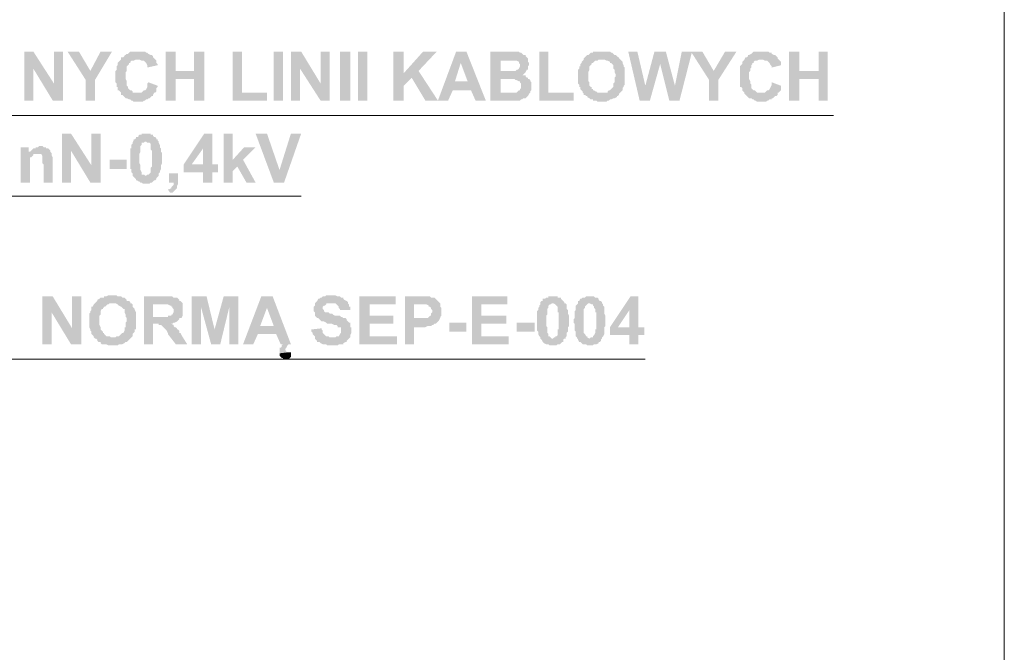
# Model space of a CAD drawing. Header units: inches. Extents: x -5286 to 1958, y -185 to 1019.
# Tile 35 of 62: x -4605 to -4509, y 159 to 221. Entities that reach past the tile are written whole.
import ezdxf

# ---------------------------------------------------------------- set-up
doc = ezdxf.new("R2010")
doc.units = ezdxf.units.IN
doc.header["$MEASUREMENT"] = 0
doc.layers.add('SCHEMAT', color=7, linetype='CONTINUOUS', lineweight=9)

msp = doc.modelspace()

# ---------------------------------------------------------------- hatches: boundary and pattern name
at = {"layer": 'SCHEMAT', "linetype": 'Continuous'}
for points in [[(-4603.941, 217.667), (-4604.83, 217.667), (-4604.83, 212.889), (-4603.941, 212.889), (-4603.941, 216)], [(-4603.941, 217.667), (-4603.941, 216), (-4602.052, 212.889), (-4601.941, 214.556)], [(-4601.052, 217.667), (-4601.941, 217.667), (-4601.941, 214.556), (-4602.052, 212.889), (-4601.052, 212.889)], [(-4599.497, 217.667), (-4600.608, 217.667), (-4598.83, 214.889), (-4598.386, 215.778)], [(-4596.275, 217.667), (-4597.386, 217.667), (-4598.386, 215.778), (-4598.83, 214.889), (-4598.83, 212.889), (-4597.941, 212.889), (-4597.941, 214.889)], [(-4593.719, 217.667), (-4594.052, 217.667), (-4594.275, 217.667), (-4594.497, 217.667), (-4594.608, 217.556), (-4594.719, 217.445), (-4594.83, 217.445), (-4594.941, 217.334), (-4595.052, 217.334), (-4595.052, 217.223), (-4595.164, 217.112), (-4595.275, 217.112), (-4595.386, 217.112), (-4595.386, 216.889), (-4595.497, 216.778), (-4595.608, 216.667), (-4595.719, 216.556), (-4595.719, 216.445), (-4595.719, 216.334), (-4595.83, 216.223), (-4595.83, 215.889), (-4595.941, 215.778), (-4595.941, 214.667), (-4595.83, 214.556), (-4595.83, 214.223), (-4595.719, 214.223), (-4595.719, 214.112), (-4595.719, 213.889), (-4595.608, 213.889), (-4595.497, 213.778), (-4595.386, 213.667), (-4595.386, 213.556), (-4595.386, 213.445), (-4595.275, 213.445), (-4595.164, 213.334), (-4595.052, 213.223), (-4594.941, 213.112), (-4594.83, 213.112), (-4594.608, 213), (-4594.497, 213), (-4594.386, 212.889), (-4594.275, 212.889), (-4594.164, 212.778), (-4593.275, 212.778), (-4593.164, 212.889), (-4593.052, 212.889), (-4592.941, 213), (-4592.83, 213), (-4592.719, 213.112), (-4592.608, 213.112), (-4592.497, 213.223), (-4592.386, 213.334), (-4592.275, 213.334), (-4592.275, 213.445), (-4592.164, 213.667), (-4593.941, 213.667), (-4594.052, 213.667), (-4594.275, 213.667), (-4594.275, 213.778), (-4594.386, 213.889), (-4594.497, 213.889), (-4594.608, 214), (-4594.719, 214.112), (-4594.719, 214.223), (-4594.83, 214.334), (-4594.83, 214.445), (-4594.83, 214.556), (-4594.83, 214.778), (-4594.941, 215), (-4594.941, 215.667), (-4594.83, 215.778), (-4594.83, 216), (-4594.83, 216.112), (-4594.83, 216.223), (-4594.719, 216.334), (-4594.608, 216.445), (-4594.608, 216.556), (-4594.497, 216.556), (-4594.497, 216.667), (-4594.386, 216.778), (-4594.275, 216.778), (-4594.164, 216.778), (-4593.941, 216.889), (-4592.052, 216.889), (-4592.164, 217), (-4592.275, 217.112), (-4592.275, 217.223), (-4592.386, 217.334), (-4592.497, 217.334), (-4592.719, 217.445), (-4592.83, 217.556), (-4592.941, 217.556), (-4593.052, 217.667), (-4593.164, 217.667), (-4593.275, 217.667), (-4593.608, 217.667)], [(-4590.052, 217.667), (-4591.052, 217.667), (-4591.052, 212.889), (-4590.052, 212.889), (-4590.052, 215), (-4588.275, 215), (-4590.052, 215.778)], [(-4587.275, 217.667), (-4588.275, 217.667), (-4588.275, 215.778), (-4590.052, 215.778), (-4588.275, 215), (-4588.275, 212.889), (-4587.275, 212.889)], [(-4583.608, 217.667), (-4584.497, 217.667), (-4584.497, 212.889), (-4581.164, 212.889), (-4581.164, 213.667), (-4583.608, 213.667)], [(-4579.608, 212.889), (-4579.608, 217.667), (-4580.497, 217.667), (-4580.497, 212.889)], [(-4577.83, 217.667), (-4578.83, 217.667), (-4578.83, 212.889), (-4577.941, 212.889), (-4577.941, 216)], [(-4577.83, 217.667), (-4577.941, 216), (-4575.941, 212.889), (-4575.941, 214.556)], [(-4575.052, 217.667), (-4575.941, 217.667), (-4575.941, 214.556), (-4575.941, 212.889), (-4575.052, 212.889)], [(-4573.052, 212.889), (-4573.052, 217.667), (-4574.052, 217.667), (-4574.052, 212.889)], [(-4571.386, 212.889), (-4571.386, 217.667), (-4572.275, 217.667), (-4572.275, 212.889)], [(-4567.83, 217.667), (-4568.83, 217.667), (-4568.83, 212.889), (-4567.83, 212.889), (-4567.83, 214.334), (-4567.052, 215.112), (-4567.83, 215.556)], [(-4564.608, 217.667), (-4565.941, 217.667), (-4567.83, 215.556), (-4567.052, 215.112), (-4565.719, 212.889), (-4564.497, 212.889), (-4566.386, 215.778)], [(-4561.719, 217.667), (-4562.719, 217.667), (-4564.497, 212.889), (-4563.497, 212.889), (-4563.052, 213.889), (-4561.275, 213.889), (-4562.83, 214.778), (-4562.275, 216.556)], [(-4561.719, 217.667), (-4562.275, 216.556), (-4561.608, 214.778), (-4562.83, 214.778), (-4561.275, 213.889), (-4560.83, 212.889), (-4559.83, 212.889)], [(-4557.386, 217.667), (-4559.386, 217.667), (-4559.386, 212.889), (-4556.497, 212.889), (-4556.386, 213), (-4556.275, 213), (-4556.164, 213.112), (-4556.052, 213.112), (-4555.941, 213.112), (-4555.83, 213.223), (-4555.719, 213.334), (-4555.608, 213.556), (-4555.497, 213.667), (-4558.386, 213.667), (-4558.386, 215), (-4555.608, 215), (-4555.719, 215), (-4555.719, 215.112), (-4555.83, 215.112), (-4555.941, 215.223), (-4555.941, 215.334), (-4556.164, 215.334), (-4556.275, 215.334), (-4556.164, 215.445), (-4556.052, 215.556), (-4555.941, 215.667), (-4558.386, 215.778), (-4558.386, 216.778), (-4557.83, 216.778), (-4555.719, 216.889), (-4555.719, 217), (-4555.83, 217.112), (-4555.941, 217.223), (-4555.941, 217.334), (-4556.164, 217.334), (-4556.275, 217.445), (-4556.386, 217.556), (-4556.497, 217.556), (-4556.608, 217.667), (-4557.275, 217.667)], [(-4553.719, 217.667), (-4554.608, 217.667), (-4554.608, 212.889), (-4551.275, 212.889), (-4551.275, 213.667), (-4553.719, 213.667)], [(-4548.497, 217.667), (-4548.941, 217.667), (-4549.052, 217.667), (-4549.386, 217.667), (-4549.386, 217.556), (-4549.608, 217.556), (-4549.719, 217.445), (-4549.83, 217.334), (-4549.941, 217.334), (-4550.052, 217.223), (-4550.164, 217.112), (-4550.275, 217), (-4550.275, 216.889), (-4548.275, 216.889), (-4548.052, 216.778), (-4547.941, 216.778), (-4547.719, 216.667), (-4547.719, 216.556), (-4547.608, 216.556), (-4547.497, 216.445), (-4547.386, 216.334), (-4547.386, 216.223), (-4547.386, 216.112), (-4547.386, 216), (-4547.275, 215.889), (-4547.275, 215.667), (-4547.164, 215.445), (-4547.164, 215.223), (-4547.275, 215.112), (-4547.275, 214.667), (-4547.386, 214.556), (-4547.386, 214.445), (-4547.386, 214.334), (-4547.386, 214.223), (-4547.497, 214.112), (-4547.608, 214), (-4547.719, 213.889), (-4547.83, 213.889), (-4547.941, 213.778), (-4547.941, 213.667), (-4548.164, 213.667), (-4548.275, 213.667), (-4548.497, 213.667), (-4546.83, 213.556), (-4546.719, 213.667), (-4546.608, 213.778), (-4546.497, 213.889), (-4546.497, 214.112), (-4546.386, 214.223), (-4546.386, 214.334), (-4546.275, 214.445), (-4546.275, 214.667), (-4546.275, 214.778), (-4546.275, 215.667), (-4546.275, 215.889), (-4546.275, 216.112), (-4546.386, 216.223), (-4546.386, 216.334), (-4546.497, 216.556), (-4546.497, 216.667), (-4546.608, 216.778), (-4546.719, 216.889), (-4546.83, 217), (-4546.83, 217.112), (-4546.941, 217.112), (-4547.052, 217.223), (-4547.164, 217.334), (-4547.275, 217.334), (-4547.386, 217.445), (-4547.497, 217.556), (-4547.608, 217.556), (-4547.719, 217.667), (-4547.941, 217.667), (-4548.164, 217.667), (-4548.386, 217.667)], [(-4545.052, 217.667), (-4545.941, 217.667), (-4544.83, 212.889), (-4544.275, 214.334)], [(-4542.275, 217.667), (-4543.386, 217.667), (-4544.275, 214.334), (-4544.83, 212.889), (-4543.83, 212.889), (-4542.83, 216.445)], [(-4542.275, 217.667), (-4542.83, 216.445), (-4541.941, 212.889), (-4541.386, 214.334)], [(-4539.719, 217.667), (-4540.719, 217.667), (-4541.386, 214.334), (-4541.941, 212.889), (-4540.941, 212.889)], [(-4538.719, 217.667), (-4539.83, 217.667), (-4538.052, 214.889), (-4537.608, 215.778)], [(-4535.386, 217.667), (-4536.497, 217.667), (-4537.608, 215.778), (-4538.052, 214.889), (-4538.052, 212.889), (-4537.164, 212.889), (-4537.164, 214.889)], [(-4532.83, 217.667), (-4533.275, 217.667), (-4533.386, 217.667), (-4533.719, 217.667), (-4533.83, 217.556), (-4533.941, 217.445), (-4534.164, 217.334), (-4534.275, 217.334), (-4534.275, 217.223), (-4534.386, 217.112), (-4534.497, 217.112), (-4534.608, 216.889), (-4534.719, 216.778), (-4534.83, 216.667), (-4534.83, 216.556), (-4534.83, 216.445), (-4534.941, 216.334), (-4535.052, 216.223), (-4535.052, 215.889), (-4535.052, 215.778), (-4535.052, 214.667), (-4535.052, 214.556), (-4535.052, 214.223), (-4534.941, 214.223), (-4534.83, 214.112), (-4534.83, 213.889), (-4534.719, 213.778), (-4534.608, 213.667), (-4534.608, 213.556), (-4534.497, 213.445), (-4534.386, 213.334), (-4534.275, 213.223), (-4534.164, 213.112), (-4534.052, 213.112), (-4533.941, 213.112), (-4533.83, 213), (-4533.719, 213), (-4533.608, 212.889), (-4533.497, 212.889), (-4533.386, 212.778), (-4532.497, 212.778), (-4532.386, 212.889), (-4532.275, 212.889), (-4532.164, 213), (-4531.941, 213), (-4531.941, 213.112), (-4531.83, 213.112), (-4531.719, 213.223), (-4531.608, 213.334), (-4531.497, 213.334), (-4531.386, 213.445), (-4531.386, 213.667), (-4533.164, 213.667), (-4533.275, 213.667), (-4533.386, 213.667), (-4533.497, 213.778), (-4533.608, 213.889), (-4533.719, 213.889), (-4533.83, 214), (-4533.941, 214.112), (-4533.941, 214.223), (-4533.941, 214.334), (-4533.941, 214.445), (-4534.052, 214.556), (-4534.052, 214.778), (-4534.164, 215), (-4534.164, 215.667), (-4534.052, 215.778), (-4534.052, 216), (-4533.941, 216.112), (-4533.941, 216.223), (-4533.941, 216.334), (-4533.83, 216.445), (-4533.83, 216.556), (-4533.719, 216.556), (-4533.719, 216.667), (-4533.608, 216.778), (-4533.386, 216.778), (-4533.164, 216.889), (-4531.275, 216.889), (-4531.386, 217), (-4531.386, 217.112), (-4531.497, 217.223), (-4531.608, 217.334), (-4531.719, 217.334), (-4531.941, 217.445), (-4531.941, 217.556), (-4532.164, 217.556), (-4532.275, 217.667), (-4532.386, 217.667), (-4532.497, 217.667)], [(-4529.275, 217.667), (-4530.275, 217.667), (-4530.275, 212.889), (-4529.275, 212.889), (-4529.275, 215), (-4527.386, 215), (-4529.275, 215.778)], [(-4526.497, 217.667), (-4527.386, 217.667), (-4527.386, 215.778), (-4529.275, 215.778), (-4527.386, 215), (-4527.386, 212.889), (-4526.497, 212.889)], [(-4592.052, 216.889), (-4593.719, 216.889), (-4593.608, 216.889), (-4593.386, 216.778), (-4593.164, 216.778), (-4593.052, 216.667), (-4592.941, 216.556), (-4592.83, 216.334), (-4592.83, 216.223), (-4592.83, 216.112), (-4591.83, 216.334), (-4591.83, 216.445), (-4591.941, 216.556), (-4591.941, 216.667), (-4591.941, 216.778)], [(-4555.719, 216.889), (-4557.83, 216.778), (-4556.83, 216.778), (-4556.608, 216.667), (-4556.608, 216.556), (-4556.497, 216.445), (-4556.497, 216.223), (-4556.608, 216), (-4556.719, 215.889), (-4556.83, 215.889), (-4556.941, 215.778), (-4558.386, 215.778), (-4555.941, 215.667), (-4555.83, 215.889), (-4555.719, 215.889), (-4555.719, 216), (-4555.719, 216.223), (-4555.608, 216.334), (-4555.608, 216.556), (-4555.719, 216.667), (-4555.719, 216.778)], [(-4550.275, 216.889), (-4550.386, 216.778), (-4550.497, 216.667), (-4550.497, 216.556), (-4550.608, 216.445), (-4550.608, 216.223), (-4550.719, 216.223), (-4550.719, 216), (-4550.83, 215.889), (-4550.83, 214.556), (-4550.719, 214.445), (-4550.719, 214.223), (-4550.608, 214.223), (-4550.608, 214), (-4550.497, 213.889), (-4550.386, 213.778), (-4550.386, 213.667), (-4550.275, 213.556), (-4550.275, 213.445), (-4550.164, 213.445), (-4550.052, 213.334), (-4549.941, 213.334), (-4549.941, 213.223), (-4549.719, 213.112), (-4549.608, 213), (-4549.386, 213), (-4549.386, 212.889), (-4549.052, 212.889), (-4548.941, 212.778), (-4548.052, 212.778), (-4547.941, 212.889), (-4547.83, 212.889), (-4547.719, 213), (-4547.608, 213), (-4547.386, 213.112), (-4547.275, 213.112), (-4547.052, 213.223), (-4547.052, 213.334), (-4546.941, 213.334), (-4546.83, 213.445), (-4546.83, 213.556), (-4548.497, 213.667), (-4548.719, 213.667), (-4548.83, 213.667), (-4548.941, 213.667), (-4549.052, 213.778), (-4549.164, 213.778), (-4549.275, 213.889), (-4549.386, 213.889), (-4549.386, 214), (-4549.497, 214), (-4549.497, 214.223), (-4549.608, 214.223), (-4549.719, 214.334), (-4549.719, 214.445), (-4549.719, 214.556), (-4549.719, 214.667), (-4549.83, 214.778), (-4549.83, 215.334), (-4549.83, 215.667), (-4549.719, 215.889), (-4549.719, 216), (-4549.719, 216.112), (-4549.719, 216.223), (-4549.608, 216.334), (-4549.497, 216.445), (-4549.497, 216.556), (-4549.386, 216.556), (-4549.275, 216.667), (-4549.164, 216.778), (-4549.052, 216.778), (-4548.941, 216.778), (-4548.83, 216.889), (-4548.497, 216.889)], [(-4531.275, 216.889), (-4532.941, 216.889), (-4532.83, 216.889), (-4532.608, 216.778), (-4532.497, 216.778), (-4532.386, 216.778), (-4532.275, 216.667), (-4532.164, 216.556), (-4532.052, 216.334), (-4531.941, 216.223), (-4531.941, 216.112), (-4531.052, 216.334), (-4531.052, 216.445), (-4531.052, 216.556), (-4531.052, 216.667), (-4531.164, 216.778)], [(-4592.719, 214.667), (-4592.83, 214.556), (-4592.83, 214.445), (-4592.83, 214.223), (-4592.941, 214), (-4593.052, 213.889), (-4593.164, 213.889), (-4593.275, 213.778), (-4593.386, 213.667), (-4593.497, 213.667), (-4593.719, 213.667), (-4592.164, 213.667), (-4592.052, 213.667), (-4591.941, 213.778), (-4591.941, 213.889), (-4591.941, 214.112), (-4591.83, 214.223), (-4591.83, 214.334)], [(-4555.608, 215), (-4557.608, 215), (-4557.052, 215), (-4556.941, 214.889), (-4556.83, 214.889), (-4556.608, 214.778), (-4556.497, 214.778), (-4556.497, 214.667), (-4556.386, 214.556), (-4556.386, 214.112), (-4556.497, 214), (-4556.497, 213.889), (-4556.608, 213.889), (-4556.719, 213.778), (-4556.83, 213.667), (-4558.386, 213.667), (-4555.497, 213.667), (-4555.497, 213.778), (-4555.386, 213.889), (-4555.386, 214.223), (-4555.386, 214.445), (-4555.386, 214.667), (-4555.497, 214.778), (-4555.497, 214.889)], [(-4531.941, 214.667), (-4531.941, 214.556), (-4531.941, 214.445), (-4532.052, 214.223), (-4532.164, 214), (-4532.275, 213.889), (-4532.386, 213.889), (-4532.497, 213.778), (-4532.608, 213.667), (-4532.719, 213.667), (-4532.83, 213.667), (-4532.941, 213.667), (-4531.386, 213.667), (-4531.275, 213.667), (-4531.164, 213.778), (-4531.052, 213.889), (-4531.052, 214.112), (-4531.052, 214.223), (-4531.052, 214.334)], [(-4600.275, 209.667), (-4601.164, 209.667), (-4601.164, 204.889), (-4600.275, 204.889), (-4600.275, 208)], [(-4600.275, 209.667), (-4600.275, 208), (-4598.386, 204.889), (-4598.275, 206.556)], [(-4597.386, 209.667), (-4598.275, 209.667), (-4598.275, 206.556), (-4598.386, 204.889), (-4597.386, 204.889)], [(-4592.941, 209.667), (-4593.386, 209.667), (-4593.386, 209.556), (-4593.608, 209.556), (-4593.719, 209.445), (-4593.719, 209.334), (-4593.941, 209.334), (-4593.941, 209.223), (-4594.052, 209.112), (-4594.164, 209.112), (-4594.164, 209), (-4594.275, 208.778), (-4594.275, 208.667), (-4594.386, 208.556), (-4594.386, 208.223), (-4594.497, 208.223), (-4594.497, 207.556), (-4594.497, 207.334), (-4594.497, 207.223), (-4594.497, 207.112), (-4594.497, 206.889), (-4594.497, 206.223), (-4594.386, 206.223), (-4594.386, 205.889), (-4594.275, 205.778), (-4594.275, 205.667), (-4594.275, 205.556), (-4594.164, 205.445), (-4594.052, 205.334), (-4593.941, 205.223), (-4593.941, 205.112), (-4593.83, 205.112), (-4593.719, 205), (-4593.608, 205), (-4593.497, 204.889), (-4593.386, 204.889), (-4593.275, 204.778), (-4592.608, 204.778), (-4592.497, 204.889), (-4592.386, 204.889), (-4592.275, 205), (-4592.164, 205.112), (-4592.052, 205.112), (-4591.941, 205.223), (-4591.941, 205.334), (-4591.83, 205.445), (-4591.719, 205.556), (-4593.052, 205.556), (-4593.164, 205.667), (-4593.275, 205.667), (-4593.386, 205.667), (-4593.386, 205.778), (-4593.386, 205.889), (-4593.497, 206.112), (-4593.497, 206.556), (-4593.608, 206.778), (-4593.608, 207.223), (-4593.608, 207.667), (-4593.497, 207.889), (-4593.497, 208.445), (-4593.386, 208.556), (-4593.386, 208.778), (-4593.275, 208.778), (-4593.164, 208.778), (-4593.052, 208.889), (-4591.719, 208.889), (-4591.83, 209), (-4591.83, 209.112), (-4591.941, 209.112), (-4591.941, 209.223), (-4592.052, 209.334), (-4592.164, 209.334), (-4592.275, 209.445), (-4592.275, 209.556), (-4592.497, 209.556), (-4592.497, 209.667), (-4592.83, 209.667)], [(-4586.497, 209.667), (-4587.275, 209.667), (-4589.275, 206.667), (-4589.275, 205.889), (-4587.386, 205.889), (-4587.386, 204.889), (-4586.497, 204.889), (-4586.497, 205.889), (-4585.941, 205.889), (-4585.941, 206.667), (-4588.497, 206.667), (-4587.386, 208.223)], [(-4586.497, 209.667), (-4587.386, 208.223), (-4587.386, 206.667), (-4588.497, 206.667), (-4586.497, 206.667)], [(-4584.497, 209.667), (-4585.386, 209.667), (-4585.386, 204.889), (-4584.497, 204.889), (-4584.497, 206), (-4584.052, 206.445), (-4583.497, 207.112), (-4584.497, 207.112)], [(-4581.164, 209.667), (-4582.275, 209.667), (-4580.497, 204.889), (-4579.941, 206.112)], [(-4577.83, 209.667), (-4578.83, 209.667), (-4579.941, 206.112), (-4580.497, 204.889), (-4579.497, 204.889)], [(-4604.386, 208.334), (-4605.164, 208.334), (-4605.164, 204.889), (-4604.275, 204.889), (-4604.275, 206.445), (-4604.275, 206.889), (-4604.275, 207.112), (-4604.275, 207.334), (-4604.164, 207.334), (-4604.052, 207.445), (-4603.941, 207.556), (-4603.941, 207.667), (-4603.83, 207.667), (-4603.497, 207.667), (-4602.164, 207.778), (-4604.386, 207.889)], [(-4603.275, 208.445), (-4603.386, 208.445), (-4603.497, 208.334), (-4603.719, 208.334), (-4603.719, 208.223), (-4603.941, 208.223), (-4604.052, 208.112), (-4604.164, 208), (-4604.275, 207.889), (-4604.386, 207.889), (-4602.164, 207.778), (-4602.275, 207.889), (-4602.275, 208), (-4602.386, 208.112), (-4602.497, 208.223), (-4602.719, 208.223), (-4602.719, 208.334), (-4602.941, 208.334), (-4603.052, 208.445)], [(-4591.719, 208.889), (-4592.941, 208.889), (-4592.83, 208.778), (-4592.719, 208.778), (-4592.608, 208.778), (-4592.497, 208.667), (-4592.497, 208.556), (-4592.497, 208.334), (-4592.497, 208.112), (-4592.386, 208), (-4592.386, 206.445), (-4592.497, 206.334), (-4592.497, 206), (-4592.497, 205.889), (-4592.608, 205.778), (-4592.719, 205.667), (-4592.83, 205.667), (-4592.941, 205.556), (-4591.719, 205.556), (-4591.719, 205.667), (-4591.719, 205.778), (-4591.608, 205.889), (-4591.608, 206), (-4591.497, 206.223), (-4591.497, 206.556), (-4591.386, 206.778), (-4591.386, 207.778), (-4591.497, 207.889), (-4591.497, 208.223), (-4591.608, 208.334), (-4591.608, 208.556), (-4591.719, 208.778)], [(-4582.275, 208.334), (-4583.386, 208.334), (-4584.497, 207.112), (-4583.497, 207.112)], [(-4602.164, 207.778), (-4603.497, 207.667), (-4603.386, 207.667), (-4603.275, 207.667), (-4603.164, 207.667), (-4603.052, 207.445), (-4603.052, 207.334), (-4603.052, 206.778), (-4602.941, 206.667), (-4602.941, 204.889), (-4602.052, 204.889), (-4602.052, 207.334), (-4602.164, 207.556), (-4602.164, 207.667)], [(-4594.83, 206.223), (-4594.83, 207.112), (-4596.497, 207.112), (-4596.497, 206.223)], [(-4583.497, 207.112), (-4584.052, 206.445), (-4583.164, 204.889), (-4582.275, 204.889)], [(-4589.83, 205.778), (-4590.719, 205.778), (-4590.719, 204.889), (-4590.275, 204.889), (-4590.275, 204.667), (-4590.386, 204.556), (-4590.497, 204.445), (-4590.497, 204.334), (-4590.719, 204.223), (-4590.83, 204.223), (-4590.608, 203.889), (-4590.497, 203.889), (-4590.386, 203.889), (-4590.275, 204), (-4590.164, 204.112), (-4590.052, 204.223), (-4589.941, 204.334), (-4589.941, 204.445), (-4589.941, 204.556), (-4589.83, 204.778), (-4589.83, 205.112)], [(-4602.052, 193.778), (-4603.052, 193.778), (-4603.052, 189.112), (-4602.164, 189.112), (-4602.164, 192.223)], [(-4602.052, 193.778), (-4602.164, 192.223), (-4600.275, 189.112), (-4600.164, 190.667)], [(-4599.275, 193.778), (-4600.164, 193.778), (-4600.164, 190.667), (-4600.275, 189.112), (-4599.275, 189.112)], [(-4597.941, 193.112), (-4598.052, 193), (-4598.164, 192.778), (-4598.275, 192.778), (-4598.275, 192.556), (-4598.275, 192.445), (-4598.386, 192.334), (-4598.386, 192.223), (-4598.497, 192.112), (-4598.497, 190.778), (-4598.386, 190.556), (-4598.386, 190.445), (-4598.275, 190.334), (-4598.275, 190.223), (-4598.275, 190.112), (-4598.164, 190), (-4598.052, 189.889), (-4598.052, 189.778), (-4597.941, 189.667), (-4597.83, 189.667), (-4597.719, 189.556), (-4597.719, 189.445), (-4597.608, 189.334), (-4597.386, 189.334), (-4597.386, 189.223), (-4597.275, 189.112), (-4597.052, 189.112), (-4596.83, 189.112), (-4596.608, 189), (-4595.719, 189), (-4595.608, 189.112), (-4595.497, 189.112), (-4595.386, 189.112), (-4595.275, 189.112), (-4595.052, 189.223), (-4594.941, 189.334), (-4594.83, 189.334), (-4594.719, 189.445), (-4594.608, 189.556), (-4594.497, 189.667), (-4596.275, 189.778), (-4596.386, 189.778), (-4596.497, 189.889), (-4596.608, 189.889), (-4596.719, 189.889), (-4596.83, 189.889), (-4596.941, 190), (-4597.052, 190.112), (-4597.052, 190.223), (-4597.164, 190.223), (-4597.164, 190.334), (-4597.275, 190.445), (-4597.386, 190.556), (-4597.386, 190.778), (-4597.497, 191), (-4597.497, 191.445), (-4597.497, 191.889), (-4597.386, 192), (-4597.386, 192.223), (-4597.386, 192.334), (-4597.275, 192.556), (-4597.164, 192.556), (-4597.164, 192.667), (-4597.052, 192.667), (-4597.052, 192.778), (-4596.941, 192.778), (-4596.83, 192.889), (-4596.719, 193), (-4596.608, 193), (-4596.497, 193.112), (-4596.275, 193.112)], [(-4596.275, 193.889), (-4596.608, 193.889), (-4596.83, 193.778), (-4597.052, 193.778), (-4597.052, 193.667), (-4597.275, 193.667), (-4597.386, 193.667), (-4597.497, 193.556), (-4597.719, 193.445), (-4597.719, 193.334), (-4597.83, 193.223), (-4597.941, 193.112), (-4595.941, 193.112), (-4595.719, 193), (-4595.608, 192.889), (-4595.386, 192.778), (-4595.275, 192.667), (-4595.164, 192.556), (-4595.052, 192.556), (-4595.052, 192.334), (-4595.052, 192.223), (-4594.941, 192), (-4594.941, 191.778), (-4594.83, 191.667), (-4594.83, 191.334), (-4594.941, 191.223), (-4594.941, 190.778), (-4595.052, 190.778), (-4595.052, 190.556), (-4595.052, 190.445), (-4595.164, 190.223), (-4595.275, 190.223), (-4595.386, 190.112), (-4595.497, 190), (-4595.608, 189.889), (-4595.719, 189.889), (-4595.83, 189.889), (-4595.941, 189.778), (-4596.275, 189.778), (-4594.497, 189.667), (-4594.386, 189.778), (-4594.275, 189.889), (-4594.275, 190), (-4594.275, 190.112), (-4594.164, 190.223), (-4594.052, 190.334), (-4594.052, 190.556), (-4593.941, 190.556), (-4593.941, 190.778), (-4593.941, 191), (-4593.941, 191.889), (-4593.941, 192), (-4593.941, 192.223), (-4594.052, 192.445), (-4594.052, 192.556), (-4594.164, 192.667), (-4594.275, 192.778), (-4594.275, 193), (-4594.386, 193.112), (-4594.497, 193.112), (-4594.497, 193.223), (-4594.608, 193.334), (-4594.83, 193.334), (-4594.83, 193.445), (-4594.941, 193.556), (-4595.052, 193.667), (-4595.164, 193.667), (-4595.275, 193.667), (-4595.386, 193.778), (-4595.719, 193.778), (-4595.83, 193.889), (-4596.052, 193.889)], [(-4591.164, 193.778), (-4593.164, 193.778), (-4593.164, 189.112), (-4592.275, 189.112), (-4592.275, 191.112), (-4590.497, 191.112), (-4590.386, 191.112), (-4590.275, 191.223), (-4590.164, 191.223), (-4589.941, 191.334), (-4589.83, 191.445), (-4589.719, 191.556), (-4589.719, 191.667), (-4589.608, 191.667), (-4589.497, 191.667), (-4592.275, 191.778), (-4592.275, 193), (-4591.497, 193), (-4589.386, 193.112), (-4589.497, 193.223), (-4589.608, 193.334), (-4589.719, 193.334), (-4589.719, 193.445), (-4589.83, 193.556), (-4589.941, 193.667), (-4590.052, 193.667), (-4590.164, 193.667), (-4590.275, 193.667), (-4590.386, 193.778), (-4591.052, 193.778)], [(-4589.386, 193.112), (-4591.497, 193), (-4590.83, 193), (-4590.608, 192.889), (-4590.497, 192.889), (-4590.497, 192.778), (-4590.386, 192.778), (-4590.386, 192.667), (-4590.275, 192.556), (-4590.275, 192.223), (-4590.386, 192), (-4590.497, 192), (-4590.497, 191.889), (-4590.608, 191.889), (-4590.83, 191.889), (-4590.83, 191.778), (-4592.275, 191.778), (-4589.497, 191.667), (-4589.386, 191.889), (-4589.386, 192), (-4589.386, 192.556), (-4589.386, 192.778), (-4589.386, 193)], [(-4587.052, 193.778), (-4588.497, 193.778), (-4588.497, 189.112), (-4587.608, 189.112), (-4587.608, 192.778)], [(-4587.052, 193.778), (-4587.608, 192.778), (-4586.608, 189.112), (-4586.275, 190.556)], [(-4583.941, 193.778), (-4585.386, 193.778), (-4586.275, 190.556), (-4586.608, 189.112), (-4585.719, 189.112), (-4584.83, 192.778)], [(-4583.941, 193.778), (-4584.83, 192.778), (-4584.83, 189.112), (-4583.941, 189.112)], [(-4580.608, 193.778), (-4581.719, 193.778), (-4583.497, 189.112), (-4582.497, 189.112), (-4582.052, 190.112), (-4580.275, 190.112), (-4581.83, 190.889), (-4581.164, 192.667)], [(-4580.608, 193.778), (-4581.164, 192.667), (-4580.497, 190.889), (-4581.83, 190.889), (-4580.275, 190.112), (-4579.83, 189.112), (-4579.608, 189.112), (-4579.719, 189), (-4579.719, 188.889), (-4579.83, 188.778), (-4579.941, 188.778), (-4579.941, 188.667), (-4579.941, 188.556), (-4579.941, 188.223), (-4579.052, 188.334), (-4579.275, 188.334), (-4579.275, 188.445), (-4579.386, 188.556), (-4579.386, 188.667), (-4579.275, 188.778), (-4579.164, 189), (-4579.052, 189.112), (-4578.83, 189.112)], [(-4574.83, 193.889), (-4575.386, 193.889), (-4575.497, 193.778), (-4575.719, 193.778), (-4575.83, 193.667), (-4575.941, 193.667), (-4576.052, 193.556), (-4576.164, 193.556), (-4576.275, 193.334), (-4576.386, 193.223), (-4576.497, 193.112), (-4576.497, 192.889), (-4576.608, 192.778), (-4576.608, 192.334), (-4576.497, 192.223), (-4576.497, 192.112), (-4576.497, 192), (-4576.497, 191.889), (-4576.386, 191.778), (-4576.275, 191.667), (-4576.164, 191.667), (-4576.052, 191.556), (-4575.941, 191.445), (-4575.83, 191.334), (-4575.719, 191.334), (-4575.608, 191.334), (-4575.386, 191.223), (-4575.275, 191.112), (-4575.052, 191.112), (-4574.941, 191.112), (-4574.83, 191.112), (-4574.608, 191), (-4574.386, 191), (-4574.275, 190.889), (-4574.275, 190.778), (-4574.052, 190.778), (-4573.941, 190.778), (-4573.941, 190.667), (-4573.941, 190.556), (-4573.941, 190.445), (-4573.941, 190.223), (-4574.052, 190.112), (-4574.164, 189.889), (-4574.275, 189.889), (-4574.386, 189.889), (-4574.497, 189.778), (-4576.497, 189.778), (-4576.497, 189.667), (-4576.386, 189.556), (-4576.275, 189.445), (-4576.275, 189.334), (-4576.164, 189.334), (-4576.052, 189.334), (-4575.941, 189.223), (-4575.719, 189.112), (-4575.386, 189.112), (-4575.275, 189), (-4574.275, 189), (-4574.164, 189.112), (-4574.052, 189.112), (-4573.941, 189.112), (-4573.719, 189.112), (-4573.719, 189.223), (-4573.497, 189.334), (-4573.386, 189.334), (-4573.386, 189.445), (-4573.275, 189.556), (-4573.164, 189.667), (-4573.052, 189.778), (-4573.052, 189.889), (-4573.052, 190), (-4572.941, 190.223), (-4572.941, 190.445), (-4572.941, 190.778), (-4573.052, 190.778), (-4573.052, 191), (-4573.052, 191.112), (-4573.052, 191.223), (-4573.164, 191.223), (-4573.275, 191.334), (-4573.386, 191.445), (-4573.386, 191.556), (-4573.497, 191.667), (-4573.719, 191.667), (-4573.83, 191.778), (-4573.941, 191.778), (-4574.052, 191.889), (-4574.275, 191.889), (-4574.386, 191.889), (-4574.497, 191.889), (-4574.719, 192), (-4574.83, 192.112), (-4575.052, 192.112), (-4575.164, 192.223), (-4575.386, 192.223), (-4575.497, 192.223), (-4575.608, 192.334), (-4575.608, 192.445), (-4575.719, 192.556), (-4575.719, 192.778), (-4575.608, 192.889), (-4575.497, 192.889), (-4575.386, 193), (-4575.386, 193.112), (-4573.275, 193.112), (-4573.275, 193.223), (-4573.386, 193.334), (-4573.608, 193.445), (-4573.719, 193.556), (-4573.719, 193.667), (-4573.83, 193.667), (-4573.941, 193.667), (-4574.052, 193.778), (-4574.275, 193.778), (-4574.497, 193.889), (-4574.719, 193.889)], [(-4573.275, 193.112), (-4574.83, 193.112), (-4574.497, 193.112), (-4574.386, 193), (-4574.275, 192.889), (-4574.164, 192.778), (-4574.164, 192.667), (-4574.052, 192.556), (-4574.052, 192.445), (-4573.052, 192.445), (-4573.052, 192.778), (-4573.164, 192.778), (-4573.164, 193)], [(-4568.608, 193.778), (-4572.164, 193.778), (-4572.164, 189.112), (-4568.497, 189.112), (-4568.497, 189.889), (-4571.164, 189.889), (-4571.164, 191.112), (-4568.83, 191.112), (-4568.83, 191.889), (-4571.164, 191.889), (-4571.164, 193), (-4568.608, 193)], [(-4566.275, 193.778), (-4567.719, 193.778), (-4567.719, 189.112), (-4566.83, 189.112), (-4566.83, 190.778), (-4565.719, 190.778), (-4565.497, 190.889), (-4565.164, 190.889), (-4565.052, 191), (-4564.941, 191), (-4564.83, 191.112), (-4564.719, 191.112), (-4564.608, 191.223), (-4564.497, 191.334), (-4564.386, 191.445), (-4564.275, 191.667), (-4566.83, 191.667), (-4566.83, 193), (-4566.275, 193), (-4564.275, 193.112), (-4564.386, 193.223), (-4564.497, 193.334), (-4564.608, 193.445), (-4564.719, 193.556), (-4564.83, 193.667), (-4564.941, 193.667), (-4565.164, 193.667), (-4565.275, 193.778), (-4565.941, 193.778)], [(-4564.275, 193.112), (-4566.275, 193), (-4565.608, 193), (-4565.386, 192.889), (-4565.386, 192.778), (-4565.275, 192.778), (-4565.164, 192.667), (-4565.164, 192.556), (-4565.052, 192.445), (-4565.052, 192.223), (-4565.164, 192.112), (-4565.164, 191.889), (-4565.275, 191.889), (-4565.386, 191.778), (-4565.497, 191.667), (-4565.719, 191.667), (-4565.941, 191.667), (-4566.83, 191.667), (-4564.275, 191.667), (-4564.275, 191.778), (-4564.164, 191.889), (-4564.164, 192.667), (-4564.275, 192.778), (-4564.275, 192.889)], [(-4557.719, 193.778), (-4561.164, 193.778), (-4561.164, 189.112), (-4557.608, 189.112), (-4557.608, 189.889), (-4560.275, 189.889), (-4560.275, 191.112), (-4557.83, 191.112), (-4557.83, 191.889), (-4560.275, 191.889), (-4560.275, 193), (-4557.719, 193)], [(-4553.275, 193.778), (-4553.719, 193.778), (-4553.719, 193.667), (-4553.941, 193.667), (-4554.052, 193.556), (-4554.275, 193.556), (-4554.275, 193.334), (-4554.386, 193.334), (-4554.497, 193.223), (-4554.497, 193.112), (-4554.497, 193), (-4554.608, 192.889), (-4554.608, 192.778), (-4554.719, 192.667), (-4554.719, 192.445), (-4554.83, 192.334), (-4554.83, 191.667), (-4554.83, 191.556), (-4554.83, 191.334), (-4554.83, 191.223), (-4554.83, 191.112), (-4554.83, 190.445), (-4554.719, 190.334), (-4554.719, 190.112), (-4554.608, 189.889), (-4554.497, 189.778), (-4554.497, 189.667), (-4554.386, 189.556), (-4554.275, 189.334), (-4554.164, 189.223), (-4553.941, 189.112), (-4553.83, 189.112), (-4553.719, 189.112), (-4553.608, 189), (-4552.941, 189), (-4552.83, 189.112), (-4552.719, 189.112), (-4552.608, 189.112), (-4552.497, 189.223), (-4552.386, 189.334), (-4552.275, 189.334), (-4552.275, 189.445), (-4552.275, 189.556), (-4552.164, 189.667), (-4552.052, 189.667), (-4553.386, 189.667), (-4553.497, 189.778), (-4553.608, 189.889), (-4553.719, 189.889), (-4553.719, 190.112), (-4553.83, 190.223), (-4553.83, 190.778), (-4553.941, 190.889), (-4553.941, 191.334), (-4553.941, 191.889), (-4553.83, 192), (-4553.83, 192.556), (-4553.719, 192.667), (-4553.719, 192.778), (-4553.719, 192.889), (-4553.608, 193), (-4553.497, 193), (-4553.386, 193.112), (-4552.052, 193.112), (-4552.164, 193.112), (-4552.164, 193.223), (-4552.275, 193.334), (-4552.386, 193.445), (-4552.497, 193.556), (-4552.497, 193.667), (-4552.608, 193.667), (-4552.83, 193.667), (-4552.83, 193.778), (-4553.164, 193.778)], [(-4552.052, 193.112), (-4553.275, 193.112), (-4553.052, 193), (-4552.941, 192.889), (-4552.83, 192.778), (-4552.83, 192.667), (-4552.83, 192.556), (-4552.83, 192.223), (-4552.719, 192.223), (-4552.719, 190.556), (-4552.83, 190.556), (-4552.83, 190.223), (-4552.83, 190), (-4552.941, 189.889), (-4553.052, 189.889), (-4553.052, 189.778), (-4553.164, 189.778), (-4553.275, 189.667), (-4552.052, 189.667), (-4552.052, 189.778), (-4551.941, 189.889), (-4551.941, 190.112), (-4551.941, 190.223), (-4551.83, 190.334), (-4551.83, 190.778), (-4551.719, 190.889), (-4551.719, 191.889), (-4551.83, 192.112), (-4551.83, 192.445), (-4551.941, 192.556), (-4551.941, 192.778), (-4551.941, 192.889), (-4551.941, 193)], [(-4549.719, 193.778), (-4550.052, 193.778), (-4550.164, 193.667), (-4550.275, 193.667), (-4550.386, 193.667), (-4550.497, 193.556), (-4550.608, 193.556), (-4550.719, 193.334), (-4550.83, 193.334), (-4550.83, 193.223), (-4550.83, 193.112), (-4550.941, 193), (-4551.052, 192.889), (-4551.052, 192.778), (-4551.052, 192.667), (-4551.052, 192.445), (-4551.164, 192.334), (-4551.164, 191.667), (-4551.275, 191.556), (-4551.275, 191.334), (-4551.275, 191.223), (-4551.164, 191.112), (-4551.164, 190.445), (-4551.052, 190.334), (-4551.052, 190.112), (-4551.052, 189.889), (-4550.941, 189.778), (-4550.941, 189.667), (-4550.83, 189.667), (-4550.83, 189.556), (-4550.719, 189.334), (-4550.608, 189.334), (-4550.497, 189.223), (-4550.386, 189.112), (-4550.275, 189.112), (-4550.052, 189.112), (-4549.941, 189), (-4549.386, 189), (-4549.275, 189.112), (-4549.052, 189.112), (-4548.83, 189.223), (-4548.83, 189.334), (-4548.719, 189.334), (-4548.608, 189.445), (-4548.608, 189.556), (-4548.497, 189.667), (-4549.719, 189.667), (-4549.941, 189.778), (-4549.941, 189.889), (-4550.052, 189.889), (-4550.164, 190.112), (-4550.275, 190.223), (-4550.275, 190.778), (-4550.275, 190.889), (-4550.275, 191.334), (-4550.275, 191.889), (-4550.275, 192), (-4550.275, 192.556), (-4550.164, 192.667), (-4550.164, 192.778), (-4550.052, 192.889), (-4549.941, 193), (-4549.83, 193.112), (-4548.497, 193.112), (-4548.497, 193.223), (-4548.608, 193.334), (-4548.719, 193.334), (-4548.83, 193.445), (-4548.83, 193.556), (-4548.941, 193.667), (-4549.052, 193.667), (-4549.164, 193.667), (-4549.275, 193.778), (-4549.608, 193.778)], [(-4548.497, 193.112), (-4549.719, 193.112), (-4549.497, 193), (-4549.386, 193), (-4549.386, 192.889), (-4549.275, 192.778), (-4549.275, 192.667), (-4549.164, 192.556), (-4549.164, 192.223), (-4549.052, 192.223), (-4549.052, 190.556), (-4549.164, 190.556), (-4549.164, 190.223), (-4549.275, 190), (-4549.386, 189.889), (-4549.386, 189.778), (-4549.608, 189.778), (-4549.719, 189.667), (-4548.497, 189.667), (-4548.497, 189.778), (-4548.386, 189.889), (-4548.275, 190.112), (-4548.275, 190.223), (-4548.275, 190.334), (-4548.275, 190.778), (-4548.164, 190.889), (-4548.164, 191.889), (-4548.275, 192.112), (-4548.275, 192.445), (-4548.275, 192.556), (-4548.275, 192.778), (-4548.386, 192.889), (-4548.386, 193)], [(-4544.941, 193.778), (-4545.719, 193.778), (-4547.719, 190.778), (-4547.719, 190), (-4545.83, 190), (-4545.83, 189.112), (-4544.941, 189.112), (-4544.941, 190), (-4544.386, 190), (-4544.386, 190.778), (-4546.941, 190.778), (-4545.83, 192.445)], [(-4544.941, 193.778), (-4545.83, 192.445), (-4545.83, 190.778), (-4546.941, 190.778), (-4544.941, 190.778)], [(-4590.497, 191.112), (-4592.052, 191.112), (-4591.719, 191.112), (-4591.719, 191), (-4591.497, 191), (-4591.386, 190.889), (-4591.275, 190.778), (-4591.164, 190.667), (-4591.052, 190.556), (-4590.941, 190.445), (-4590.83, 190.223), (-4590.83, 190.112), (-4590.052, 189.112), (-4588.941, 189.112), (-4589.497, 190), (-4589.608, 190.223), (-4589.719, 190.223), (-4589.719, 190.445), (-4589.83, 190.556), (-4589.941, 190.556), (-4589.941, 190.667), (-4590.052, 190.778), (-4590.164, 190.778), (-4590.275, 190.889), (-4590.275, 191)], [(-4561.719, 190.334), (-4561.719, 191.223), (-4563.386, 191.223), (-4563.386, 190.334)], [(-4555.052, 190.334), (-4555.052, 191.223), (-4556.83, 191.223), (-4556.83, 190.334)], [(-4575.83, 190.667), (-4576.83, 190.556), (-4576.83, 190.334), (-4576.719, 190.223), (-4576.719, 190.112), (-4576.608, 190), (-4576.497, 189.889), (-4576.497, 189.778), (-4574.83, 189.778), (-4575.052, 189.778), (-4575.164, 189.889), (-4575.386, 189.889), (-4575.497, 190), (-4575.608, 190.112), (-4575.719, 190.223), (-4575.719, 190.445), (-4575.83, 190.556)], [(-4578.83, 188.334), (-4579.052, 188.334), (-4579.941, 188.223), (-4579.941, 188.112), (-4579.941, 188), (-4579.83, 187.889), (-4579.719, 187.778), (-4579.608, 187.778), (-4579.608, 187.667), (-4579.052, 187.667), (-4578.941, 187.778), (-4578.83, 187.889)]]:
    msp.add_hatch(color=0, dxfattribs=at).paths.add_polyline_path(points)

# ---------------------------------------------------------------- linework, layer by layer
at = {"layer": 'SCHEMAT', "color": 0, "linetype": 'Continuous'}
for points in [[(-4509.275, 97.334), (-4509.275, 453.334), (-5058.386, 453.334), (-5058.386, 97.334), (-4509.275, 97.334)], [(-4724.719, 211.445), (-4525.941, 211.445)], [(-4673.497, 203.556), (-4577.83, 203.556)], [(-4706.386, 187.667), (-4544.275, 187.667)]]:
    msp.add_lwpolyline(points, dxfattribs=at)

doc.saveas('drawing.dxf')
